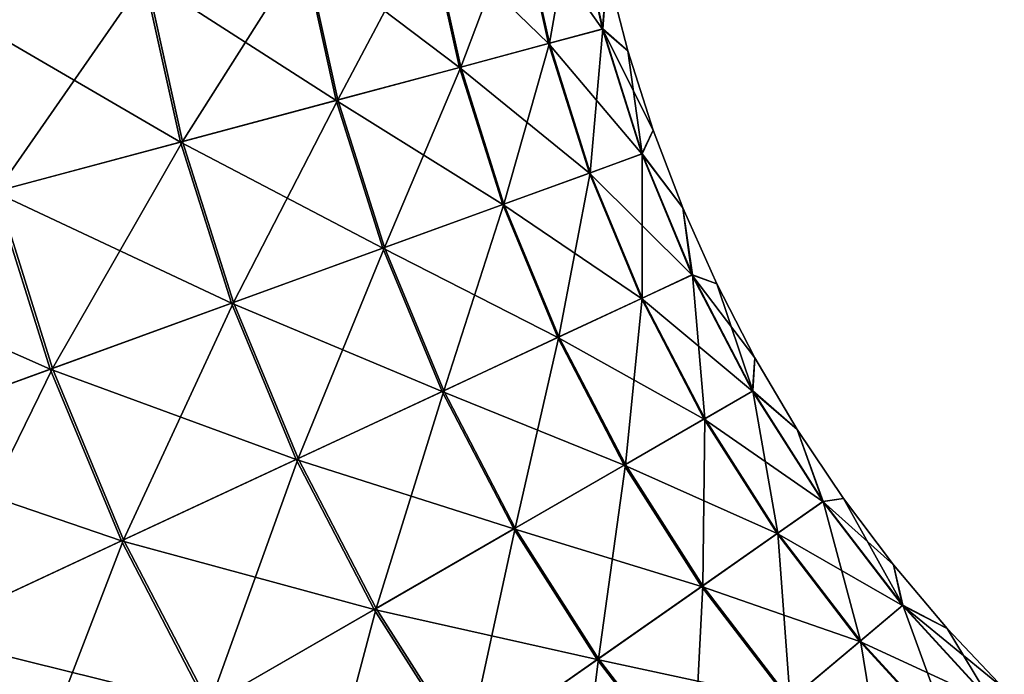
# Model space of a CAD drawing. Extents: x -551 to 551, y -297 to 194.
# Tile 13 of 163: x -501.371 to -500.707, y -196.697 to -196.256. Entities that reach past the tile are written whole.
import ezdxf

# ---------------------------------------------------------------- set-up
doc = ezdxf.new("R2010")
doc.units = 0
doc.header["$LTSCALE"] = 70.117983
for name, color, linetype in [('121', 7, 'CONTINUOUS'), ('140', 7, 'CONTINUOUS'), ('146', 7, 'CONTINUOUS')]:
    doc.layers.add(name, color=color, linetype=linetype)

msp = doc.modelspace()

# ---------------------------------------------------------------- linework, layer by layer
at = {"layer": '121', "color": 7, "linetype": 'CONTINUOUS'}
for points in [[(-500.97493, -196.22252, 44.5), (-500.96092, -196.27684, 44.5), (-500.97493, -196.22252, 28.5), (-500.97493, -196.22252, 44.5)], [(-500.97493, -196.22252, 28.5), (-500.96092, -196.27684, 44.5), (-500.96092, -196.27684, 28.5), (-500.97493, -196.22252, 28.5)], [(-500.96092, -196.27684, 44.5), (-500.94388, -196.33028, 44.5), (-500.96092, -196.27684, 28.5), (-500.96092, -196.27684, 44.5)], [(-500.96092, -196.27684, 28.5), (-500.94388, -196.33028, 44.5), (-500.94388, -196.33028, 28.5), (-500.96092, -196.27684, 28.5)], [(-500.94388, -196.33028, 44.5), (-500.92388, -196.38268, 44.5), (-500.94388, -196.33028, 28.5), (-500.94388, -196.33028, 44.5)], [(-500.94388, -196.33028, 28.5), (-500.92388, -196.38268, 44.5), (-500.92388, -196.38268, 28.5), (-500.94388, -196.33028, 28.5)], [(-500.92388, -196.38268, 44.5), (-500.90097, -196.43388, 44.5), (-500.92388, -196.38268, 28.5), (-500.92388, -196.38268, 44.5)], [(-500.92388, -196.38268, 28.5), (-500.90097, -196.43388, 44.5), (-500.90097, -196.43388, 28.5), (-500.92388, -196.38268, 28.5)], [(-500.90097, -196.43388, 44.5), (-500.87522, -196.48372, 44.5), (-500.90097, -196.43388, 28.5), (-500.90097, -196.43388, 44.5)], [(-500.90097, -196.43388, 28.5), (-500.87522, -196.48372, 44.5), (-500.87522, -196.48372, 28.5), (-500.90097, -196.43388, 28.5)], [(-500.87522, -196.48372, 44.5), (-500.84672, -196.53203, 44.5), (-500.87522, -196.48372, 28.5), (-500.87522, -196.48372, 44.5)], [(-500.87522, -196.48372, 28.5), (-500.84672, -196.53203, 44.5), (-500.84672, -196.53203, 28.5), (-500.87522, -196.48372, 28.5)], [(-500.84672, -196.53203, 44.5), (-500.81556, -196.57867, 44.5), (-500.84672, -196.53203, 28.5), (-500.84672, -196.53203, 44.5)], [(-500.84672, -196.53203, 28.5), (-500.81556, -196.57867, 44.5), (-500.81556, -196.57867, 28.5), (-500.84672, -196.53203, 28.5)], [(-500.81556, -196.57867, 44.5), (-500.78183, -196.62349, 44.5), (-500.81556, -196.57867, 28.5), (-500.81556, -196.57867, 44.5)], [(-500.81556, -196.57867, 28.5), (-500.78183, -196.62349, 44.5), (-500.78183, -196.62349, 28.5), (-500.81556, -196.57867, 28.5)], [(-500.78183, -196.62349, 44.5), (-500.74564, -196.66635, 44.5), (-500.78183, -196.62349, 28.5), (-500.78183, -196.62349, 44.5)], [(-500.78183, -196.62349, 28.5), (-500.74564, -196.66635, 44.5), (-500.74564, -196.66635, 28.5), (-500.78183, -196.62349, 28.5)], [(-500.74564, -196.66635, 44.5), (-500.70711, -196.70711, 44.5), (-500.74564, -196.66635, 28.5), (-500.74564, -196.66635, 44.5)], [(-500.74564, -196.66635, 28.5), (-500.70711, -196.70711, 44.5), (-500.70711, -196.70711, 28.5), (-500.74564, -196.66635, 28.5)]]:
    msp.add_3dface(points, dxfattribs=at)
at = {"layer": '140', "color": 7, "linetype": 'CONTINUOUS'}
for points in [[(-501.03365, -196.18226, 44.94264), (-501.01383, -196.27166, 44.94264), (-500.9969, -196.17578, 44.72125), (-501.03365, -196.18226, 44.94264)], [(-500.9969, -196.17578, 44.72125), (-501.01383, -196.27166, 44.94264), (-500.97778, -196.262, 44.72125), (-500.9969, -196.17578, 44.72125)], [(-500.97493, -196.22252, 44.5), (-500.9969, -196.17578, 44.72125), (-500.97778, -196.262, 44.72125), (-500.97493, -196.22252, 44.5)], [(-501.09461, -196.19301, 45.15844), (-501.07362, -196.28768, 45.15844), (-501.03365, -196.18226, 44.94264), (-501.09461, -196.19301, 45.15844)], [(-501.03365, -196.18226, 44.94264), (-501.07362, -196.28768, 45.15844), (-501.01383, -196.27166, 44.94264), (-501.03365, -196.18226, 44.94264)], [(-501.179, -196.20789, 45.36595), (-501.15639, -196.30985, 45.36595), (-501.09461, -196.19301, 45.15844), (-501.179, -196.20789, 45.36595)], [(-501.09461, -196.19301, 45.15844), (-501.15639, -196.30985, 45.36595), (-501.07362, -196.28768, 45.15844), (-501.09461, -196.19301, 45.15844)], [(-501.28576, -196.22671, 45.56254), (-501.26111, -196.33791, 45.56254), (-501.179, -196.20789, 45.36595), (-501.28576, -196.22671, 45.56254)], [(-501.179, -196.20789, 45.36595), (-501.26111, -196.33791, 45.56254), (-501.15639, -196.30985, 45.36595), (-501.179, -196.20789, 45.36595)], [(-500.96092, -196.27684, 44.5), (-500.97493, -196.22252, 44.5), (-500.97778, -196.262, 44.72125), (-500.96092, -196.27684, 44.5)], [(-501.41355, -196.24925, 45.74575), (-501.38645, -196.3715, 45.74575), (-501.28576, -196.22671, 45.56254), (-501.41355, -196.24925, 45.74575)], [(-501.28576, -196.22671, 45.56254), (-501.38645, -196.3715, 45.74575), (-501.26111, -196.33791, 45.56254), (-501.28576, -196.22671, 45.56254)], [(-501.01383, -196.27166, 44.94264), (-500.9863, -196.35898, 44.94264), (-500.97778, -196.262, 44.72125), (-501.01383, -196.27166, 44.94264)], [(-500.97778, -196.262, 44.72125), (-500.9863, -196.35898, 44.94264), (-500.95123, -196.34622, 44.72125), (-500.97778, -196.262, 44.72125)], [(-500.96092, -196.27684, 44.5), (-500.97778, -196.262, 44.72125), (-500.95123, -196.34622, 44.72125), (-500.96092, -196.27684, 44.5)], [(-501.07362, -196.28768, 45.15844), (-501.04446, -196.38015, 45.15844), (-501.01383, -196.27166, 44.94264), (-501.07362, -196.28768, 45.15844)], [(-501.01383, -196.27166, 44.94264), (-501.04446, -196.38015, 45.15844), (-500.9863, -196.35898, 44.94264), (-501.01383, -196.27166, 44.94264)], [(-500.94388, -196.33028, 44.5), (-500.96092, -196.27684, 44.5), (-500.95123, -196.34622, 44.72125), (-500.94388, -196.33028, 44.5)], [(-501.15639, -196.30985, 45.36595), (-501.12499, -196.40946, 45.36595), (-501.07362, -196.28768, 45.15844), (-501.15639, -196.30985, 45.36595)], [(-501.07362, -196.28768, 45.15844), (-501.12499, -196.40946, 45.36595), (-501.04446, -196.38015, 45.15844), (-501.07362, -196.28768, 45.15844)], [(-501.26111, -196.33791, 45.56254), (-501.22686, -196.44654, 45.56254), (-501.15639, -196.30985, 45.36595), (-501.26111, -196.33791, 45.56254)], [(-501.15639, -196.30985, 45.36595), (-501.22686, -196.44654, 45.56254), (-501.12499, -196.40946, 45.36595), (-501.15639, -196.30985, 45.36595)], [(-500.92388, -196.38268, 44.5), (-500.94388, -196.33028, 44.5), (-500.95123, -196.34622, 44.72125), (-500.92388, -196.38268, 44.5)], [(-501.38645, -196.3715, 45.74575), (-501.3488, -196.49092, 45.74575), (-501.26111, -196.33791, 45.56254), (-501.38645, -196.3715, 45.74575)], [(-501.26111, -196.33791, 45.56254), (-501.3488, -196.49092, 45.74575), (-501.22686, -196.44654, 45.56254), (-501.26111, -196.33791, 45.56254)], [(-500.9863, -196.35898, 44.94264), (-500.95126, -196.44358, 44.94264), (-500.95123, -196.34622, 44.72125), (-500.9863, -196.35898, 44.94264)], [(-500.95123, -196.34622, 44.72125), (-500.95126, -196.44358, 44.94264), (-500.91743, -196.42781, 44.72125), (-500.95123, -196.34622, 44.72125)], [(-500.92388, -196.38268, 44.5), (-500.95123, -196.34622, 44.72125), (-500.91743, -196.42781, 44.72125), (-500.92388, -196.38268, 44.5)], [(-501.04446, -196.38015, 45.15844), (-501.00736, -196.46974, 45.15844), (-500.9863, -196.35898, 44.94264), (-501.04446, -196.38015, 45.15844)], [(-500.9863, -196.35898, 44.94264), (-501.00736, -196.46974, 45.15844), (-500.95126, -196.44358, 44.94264), (-500.9863, -196.35898, 44.94264)], [(-501.38645, -196.3715, 45.74575), (-501.48926, -196.54205, 45.91326), (-501.3488, -196.49092, 45.74575), (-501.38645, -196.3715, 45.74575)], [(-501.12499, -196.40946, 45.36595), (-501.08502, -196.50595, 45.36595), (-501.04446, -196.38015, 45.15844), (-501.12499, -196.40946, 45.36595)], [(-501.04446, -196.38015, 45.15844), (-501.08502, -196.50595, 45.36595), (-501.00736, -196.46974, 45.15844), (-501.04446, -196.38015, 45.15844)], [(-500.90097, -196.43388, 44.5), (-500.92388, -196.38268, 44.5), (-500.91743, -196.42781, 44.72125), (-500.90097, -196.43388, 44.5)], [(-501.22686, -196.44654, 45.56254), (-501.18327, -196.55177, 45.56254), (-501.12499, -196.40946, 45.36595), (-501.22686, -196.44654, 45.56254)], [(-501.12499, -196.40946, 45.36595), (-501.18327, -196.55177, 45.56254), (-501.08502, -196.50595, 45.36595), (-501.12499, -196.40946, 45.36595)], [(-500.95126, -196.44358, 44.94264), (-500.90898, -196.5248, 44.94264), (-500.91743, -196.42781, 44.72125), (-500.95126, -196.44358, 44.94264)], [(-500.90097, -196.43388, 44.5), (-500.91743, -196.42781, 44.72125), (-500.87666, -196.50614, 44.72125), (-500.90097, -196.43388, 44.5)], [(-500.91743, -196.42781, 44.72125), (-500.90898, -196.5248, 44.94264), (-500.87666, -196.50614, 44.72125), (-500.91743, -196.42781, 44.72125)], [(-500.87522, -196.48372, 44.5), (-500.90097, -196.43388, 44.5), (-500.87666, -196.50614, 44.72125), (-500.87522, -196.48372, 44.5)], [(-501.3488, -196.49092, 45.74575), (-501.30088, -196.60661, 45.74575), (-501.22686, -196.44654, 45.56254), (-501.3488, -196.49092, 45.74575)], [(-501.22686, -196.44654, 45.56254), (-501.30088, -196.60661, 45.74575), (-501.18327, -196.55177, 45.56254), (-501.22686, -196.44654, 45.56254)], [(-501.00736, -196.46974, 45.15844), (-500.96258, -196.55575, 45.15844), (-500.95126, -196.44358, 44.94264), (-501.00736, -196.46974, 45.15844)], [(-500.95126, -196.44358, 44.94264), (-500.96258, -196.55575, 45.15844), (-500.90898, -196.5248, 44.94264), (-500.95126, -196.44358, 44.94264)], [(-501.08502, -196.50595, 45.36595), (-501.03679, -196.59859, 45.36595), (-501.00736, -196.46974, 45.15844), (-501.08502, -196.50595, 45.36595)], [(-501.00736, -196.46974, 45.15844), (-501.03679, -196.59859, 45.36595), (-500.96258, -196.55575, 45.15844), (-501.00736, -196.46974, 45.15844)], [(-500.84672, -196.53203, 44.5), (-500.87522, -196.48372, 44.5), (-500.87666, -196.50614, 44.72125), (-500.84672, -196.53203, 44.5)], [(-501.48926, -196.54205, 45.91326), (-501.43635, -196.66978, 45.91326), (-501.3488, -196.49092, 45.74575), (-501.48926, -196.54205, 45.91326)], [(-501.3488, -196.49092, 45.74575), (-501.43635, -196.66978, 45.91326), (-501.30088, -196.60661, 45.74575), (-501.3488, -196.49092, 45.74575)], [(-501.18327, -196.55177, 45.56254), (-501.13068, -196.6528, 45.56254), (-501.08502, -196.50595, 45.36595), (-501.18327, -196.55177, 45.56254)], [(-501.08502, -196.50595, 45.36595), (-501.13068, -196.6528, 45.56254), (-501.03679, -196.59859, 45.36595), (-501.08502, -196.50595, 45.36595)], [(-500.90898, -196.5248, 44.94264), (-500.85978, -196.60202, 44.94264), (-500.87666, -196.50614, 44.72125), (-500.90898, -196.5248, 44.94264)], [(-500.84672, -196.53203, 44.5), (-500.87666, -196.50614, 44.72125), (-500.82921, -196.58062, 44.72125), (-500.84672, -196.53203, 44.5)], [(-500.87666, -196.50614, 44.72125), (-500.85978, -196.60202, 44.94264), (-500.82921, -196.58062, 44.72125), (-500.87666, -196.50614, 44.72125)], [(-500.96258, -196.55575, 45.15844), (-500.91048, -196.63753, 45.15844), (-500.90898, -196.5248, 44.94264), (-500.96258, -196.55575, 45.15844)], [(-500.90898, -196.5248, 44.94264), (-500.91048, -196.63753, 45.15844), (-500.85978, -196.60202, 44.94264), (-500.90898, -196.5248, 44.94264)], [(-500.81556, -196.57867, 44.5), (-500.84672, -196.53203, 44.5), (-500.82921, -196.58062, 44.72125), (-500.81556, -196.57867, 44.5)], [(-501.30088, -196.60661, 45.74575), (-501.24306, -196.71768, 45.74575), (-501.18327, -196.55177, 45.56254), (-501.30088, -196.60661, 45.74575)], [(-501.18327, -196.55177, 45.56254), (-501.24306, -196.71768, 45.74575), (-501.13068, -196.6528, 45.56254), (-501.18327, -196.55177, 45.56254)], [(-501.03679, -196.59859, 45.36595), (-500.98068, -196.68668, 45.36595), (-500.96258, -196.55575, 45.15844), (-501.03679, -196.59859, 45.36595)], [(-500.96258, -196.55575, 45.15844), (-500.98068, -196.68668, 45.36595), (-500.91048, -196.63753, 45.15844), (-500.96258, -196.55575, 45.15844)], [(-500.85978, -196.60202, 44.94264), (-500.80404, -196.67467, 44.94264), (-500.82921, -196.58062, 44.72125), (-500.85978, -196.60202, 44.94264)], [(-500.81556, -196.57867, 44.5), (-500.82921, -196.58062, 44.72125), (-500.77545, -196.65068, 44.72125), (-500.81556, -196.57867, 44.5)], [(-500.82921, -196.58062, 44.72125), (-500.80404, -196.67467, 44.94264), (-500.77545, -196.65068, 44.72125), (-500.82921, -196.58062, 44.72125)], [(-500.78183, -196.62349, 44.5), (-500.81556, -196.57867, 44.5), (-500.77545, -196.65068, 44.72125), (-500.78183, -196.62349, 44.5)], [(-501.13068, -196.6528, 45.56254), (-501.06948, -196.74886, 45.56254), (-501.03679, -196.59859, 45.36595), (-501.13068, -196.6528, 45.56254)], [(-501.03679, -196.59859, 45.36595), (-501.06948, -196.74886, 45.56254), (-500.98068, -196.68668, 45.36595), (-501.03679, -196.59859, 45.36595)], [(-501.43635, -196.66978, 45.91326), (-501.37251, -196.79242, 45.91326), (-501.30088, -196.60661, 45.74575), (-501.43635, -196.66978, 45.91326)], [(-501.30088, -196.60661, 45.74575), (-501.37251, -196.79242, 45.91326), (-501.24306, -196.71768, 45.74575), (-501.30088, -196.60661, 45.74575)], [(-500.91048, -196.63753, 45.15844), (-500.85145, -196.71445, 45.15844), (-500.85978, -196.60202, 44.94264), (-500.91048, -196.63753, 45.15844)], [(-500.85978, -196.60202, 44.94264), (-500.85145, -196.71445, 45.15844), (-500.80404, -196.67467, 44.94264), (-500.85978, -196.60202, 44.94264)], [(-500.74564, -196.66635, 44.5), (-500.78183, -196.62349, 44.5), (-500.77545, -196.65068, 44.72125), (-500.74564, -196.66635, 44.5)], [(-500.98068, -196.68668, 45.36595), (-500.9171, -196.76954, 45.36595), (-500.91048, -196.63753, 45.15844), (-500.98068, -196.68668, 45.36595)], [(-500.91048, -196.63753, 45.15844), (-500.9171, -196.76954, 45.36595), (-500.85145, -196.71445, 45.15844), (-500.91048, -196.63753, 45.15844)], [(-501.24306, -196.71768, 45.74575), (-501.17578, -196.82329, 45.74575), (-501.13068, -196.6528, 45.56254), (-501.24306, -196.71768, 45.74575)], [(-501.13068, -196.6528, 45.56254), (-501.17578, -196.82329, 45.74575), (-501.06948, -196.74886, 45.56254), (-501.13068, -196.6528, 45.56254)], [(-500.80404, -196.67467, 44.94264), (-500.74218, -196.74218, 44.94264), (-500.77545, -196.65068, 44.72125), (-500.80404, -196.67467, 44.94264)], [(-500.74564, -196.66635, 44.5), (-500.77545, -196.65068, 44.72125), (-500.71579, -196.71579, 44.72125), (-500.74564, -196.66635, 44.5)], [(-500.77545, -196.65068, 44.72125), (-500.74218, -196.74218, 44.94264), (-500.71579, -196.71579, 44.72125), (-500.77545, -196.65068, 44.72125)], [(-500.70711, -196.70711, 44.5), (-500.74564, -196.66635, 44.5), (-500.71579, -196.71579, 44.72125), (-500.70711, -196.70711, 44.5)], [(-500.85145, -196.71445, 45.15844), (-500.78594, -196.78594, 45.15844), (-500.80404, -196.67467, 44.94264), (-500.85145, -196.71445, 45.15844)], [(-500.80404, -196.67467, 44.94264), (-500.78594, -196.78594, 45.15844), (-500.74218, -196.74218, 44.94264), (-500.80404, -196.67467, 44.94264)], [(-501.06948, -196.74886, 45.56254), (-501.00015, -196.83922, 45.56254), (-500.98068, -196.68668, 45.36595), (-501.06948, -196.74886, 45.56254)], [(-500.98068, -196.68668, 45.36595), (-501.00015, -196.83922, 45.56254), (-500.9171, -196.76954, 45.36595), (-500.98068, -196.68668, 45.36595)]]:
    msp.add_3dface(points, dxfattribs=at)
at = {"layer": '146', "color": 7, "linetype": 'CONTINUOUS'}
for points in [[(-500.99719, -196.17583, 28.27607), (-500.97807, -196.26207, 28.27607), (-501.03424, -196.18236, 28.05474), (-500.99719, -196.17583, 28.27607)], [(-500.99719, -196.17583, 28.27607), (-500.97493, -196.22252, 28.5), (-500.97807, -196.26207, 28.27607), (-500.99719, -196.17583, 28.27607)], [(-501.03424, -196.18236, 28.05474), (-501.01441, -196.27181, 28.05474), (-501.09548, -196.19316, 27.83902), (-501.03424, -196.18236, 28.05474)], [(-501.03424, -196.18236, 28.05474), (-500.97807, -196.26207, 28.27607), (-501.01441, -196.27181, 28.05474), (-501.03424, -196.18236, 28.05474)], [(-501.09548, -196.19316, 27.83902), (-501.07448, -196.28791, 27.83902), (-501.18015, -196.20809, 27.63163), (-501.09548, -196.19316, 27.83902)], [(-501.09548, -196.19316, 27.83902), (-501.01441, -196.27181, 28.05474), (-501.07448, -196.28791, 27.83902), (-501.09548, -196.19316, 27.83902)], [(-501.18015, -196.20809, 27.63163), (-501.15752, -196.31016, 27.63163), (-501.28717, -196.22696, 27.43518), (-501.18015, -196.20809, 27.63163)], [(-501.18015, -196.20809, 27.63163), (-501.07448, -196.28791, 27.83902), (-501.15752, -196.31016, 27.63163), (-501.18015, -196.20809, 27.63163)], [(-500.97493, -196.22252, 28.5), (-500.96092, -196.27684, 28.5), (-500.97807, -196.26207, 28.27607), (-500.97493, -196.22252, 28.5)], [(-501.28717, -196.22696, 27.43518), (-501.26249, -196.33828, 27.43518), (-501.41521, -196.24954, 27.25214), (-501.28717, -196.22696, 27.43518)], [(-501.28717, -196.22696, 27.43518), (-501.15752, -196.31016, 27.63163), (-501.26249, -196.33828, 27.43518), (-501.28717, -196.22696, 27.43518)], [(-501.41521, -196.24954, 27.25214), (-501.26249, -196.33828, 27.43518), (-501.38807, -196.37193, 27.25214), (-501.41521, -196.24954, 27.25214)], [(-500.97807, -196.26207, 28.27607), (-500.95151, -196.34632, 28.27607), (-501.01441, -196.27181, 28.05474), (-500.97807, -196.26207, 28.27607)], [(-500.96092, -196.27684, 28.5), (-500.94388, -196.33028, 28.5), (-500.97807, -196.26207, 28.27607), (-500.96092, -196.27684, 28.5)], [(-500.97807, -196.26207, 28.27607), (-500.94388, -196.33028, 28.5), (-500.95151, -196.34632, 28.27607), (-500.97807, -196.26207, 28.27607)], [(-501.01441, -196.27181, 28.05474), (-500.98686, -196.35919, 28.05474), (-501.07448, -196.28791, 27.83902), (-501.01441, -196.27181, 28.05474)], [(-501.01441, -196.27181, 28.05474), (-500.95151, -196.34632, 28.27607), (-500.98686, -196.35919, 28.05474), (-501.01441, -196.27181, 28.05474)], [(-501.07448, -196.28791, 27.83902), (-501.0453, -196.38046, 27.83902), (-501.15752, -196.31016, 27.63163), (-501.07448, -196.28791, 27.83902)], [(-501.07448, -196.28791, 27.83902), (-500.98686, -196.35919, 28.05474), (-501.0453, -196.38046, 27.83902), (-501.07448, -196.28791, 27.83902)], [(-501.15752, -196.31016, 27.63163), (-501.12608, -196.40986, 27.63163), (-501.26249, -196.33828, 27.43518), (-501.15752, -196.31016, 27.63163)], [(-501.15752, -196.31016, 27.63163), (-501.0453, -196.38046, 27.83902), (-501.12608, -196.40986, 27.63163), (-501.15752, -196.31016, 27.63163)], [(-500.94388, -196.33028, 28.5), (-500.92388, -196.38268, 28.5), (-500.95151, -196.34632, 28.27607), (-500.94388, -196.33028, 28.5)], [(-501.26249, -196.33828, 27.43518), (-501.22821, -196.44703, 27.43518), (-501.38807, -196.37193, 27.25214), (-501.26249, -196.33828, 27.43518)], [(-501.26249, -196.33828, 27.43518), (-501.12608, -196.40986, 27.63163), (-501.22821, -196.44703, 27.43518), (-501.26249, -196.33828, 27.43518)], [(-500.95151, -196.34632, 28.27607), (-500.91771, -196.42793, 28.27607), (-500.98686, -196.35919, 28.05474), (-500.95151, -196.34632, 28.27607)], [(-500.95151, -196.34632, 28.27607), (-500.92388, -196.38268, 28.5), (-500.91771, -196.42793, 28.27607), (-500.95151, -196.34632, 28.27607)], [(-500.98686, -196.35919, 28.05474), (-500.9518, -196.44383, 28.05474), (-501.0453, -196.38046, 27.83902), (-500.98686, -196.35919, 28.05474)], [(-500.98686, -196.35919, 28.05474), (-500.91771, -196.42793, 28.27607), (-500.9518, -196.44383, 28.05474), (-500.98686, -196.35919, 28.05474)], [(-501.38807, -196.37193, 27.25214), (-501.35037, -196.4915, 27.25214), (-501.53267, -196.41068, 27.08483), (-501.38807, -196.37193, 27.25214)], [(-501.38807, -196.37193, 27.25214), (-501.22821, -196.44703, 27.43518), (-501.35037, -196.4915, 27.25214), (-501.38807, -196.37193, 27.25214)], [(-501.0453, -196.38046, 27.83902), (-501.00816, -196.47011, 27.83902), (-501.12608, -196.40986, 27.63163), (-501.0453, -196.38046, 27.83902)], [(-501.0453, -196.38046, 27.83902), (-500.9518, -196.44383, 28.05474), (-501.00816, -196.47011, 27.83902), (-501.0453, -196.38046, 27.83902)], [(-500.92388, -196.38268, 28.5), (-500.90097, -196.43388, 28.5), (-500.91771, -196.42793, 28.27607), (-500.92388, -196.38268, 28.5)], [(-501.53267, -196.41068, 27.08483), (-501.35037, -196.4915, 27.25214), (-501.49105, -196.5427, 27.08483), (-501.53267, -196.41068, 27.08483)], [(-501.12608, -196.40986, 27.63163), (-501.08608, -196.50645, 27.63163), (-501.22821, -196.44703, 27.43518), (-501.12608, -196.40986, 27.63163)], [(-501.12608, -196.40986, 27.63163), (-501.00816, -196.47011, 27.83902), (-501.08608, -196.50645, 27.63163), (-501.12608, -196.40986, 27.63163)], [(-500.91771, -196.42793, 28.27607), (-500.87692, -196.50629, 28.27607), (-500.9518, -196.44383, 28.05474), (-500.91771, -196.42793, 28.27607)], [(-500.90097, -196.43388, 28.5), (-500.87522, -196.48372, 28.5), (-500.91771, -196.42793, 28.27607), (-500.90097, -196.43388, 28.5)], [(-500.91771, -196.42793, 28.27607), (-500.87522, -196.48372, 28.5), (-500.87692, -196.50629, 28.27607), (-500.91771, -196.42793, 28.27607)], [(-501.22821, -196.44703, 27.43518), (-501.18457, -196.55237, 27.43518), (-501.35037, -196.4915, 27.25214), (-501.22821, -196.44703, 27.43518)], [(-501.22821, -196.44703, 27.43518), (-501.08608, -196.50645, 27.63163), (-501.18457, -196.55237, 27.43518), (-501.22821, -196.44703, 27.43518)], [(-500.9518, -196.44383, 28.05474), (-500.90949, -196.5251, 28.05474), (-501.00816, -196.47011, 27.83902), (-500.9518, -196.44383, 28.05474)], [(-500.9518, -196.44383, 28.05474), (-500.87692, -196.50629, 28.27607), (-500.90949, -196.5251, 28.05474), (-500.9518, -196.44383, 28.05474)], [(-501.00816, -196.47011, 27.83902), (-500.96335, -196.55619, 27.83902), (-501.08608, -196.50645, 27.63163), (-501.00816, -196.47011, 27.83902)], [(-501.00816, -196.47011, 27.83902), (-500.90949, -196.5251, 28.05474), (-500.96335, -196.55619, 27.83902), (-501.00816, -196.47011, 27.83902)], [(-500.87522, -196.48372, 28.5), (-500.84672, -196.53203, 28.5), (-500.87692, -196.50629, 28.27607), (-500.87522, -196.48372, 28.5)], [(-501.35037, -196.4915, 27.25214), (-501.3024, -196.60732, 27.25214), (-501.49105, -196.5427, 27.08483), (-501.35037, -196.4915, 27.25214)], [(-501.35037, -196.4915, 27.25214), (-501.18457, -196.55237, 27.43518), (-501.3024, -196.60732, 27.25214), (-501.35037, -196.4915, 27.25214)], [(-501.08608, -196.50645, 27.63163), (-501.03781, -196.59918, 27.63163), (-501.18457, -196.55237, 27.43518), (-501.08608, -196.50645, 27.63163)], [(-501.08608, -196.50645, 27.63163), (-500.96335, -196.55619, 27.83902), (-501.03781, -196.59918, 27.63163), (-501.08608, -196.50645, 27.63163)], [(-500.87692, -196.50629, 28.27607), (-500.82945, -196.58079, 28.27607), (-500.90949, -196.5251, 28.05474), (-500.87692, -196.50629, 28.27607)], [(-500.87692, -196.50629, 28.27607), (-500.84672, -196.53203, 28.5), (-500.82945, -196.58079, 28.27607), (-500.87692, -196.50629, 28.27607)], [(-500.90949, -196.5251, 28.05474), (-500.86027, -196.60237, 28.05474), (-500.96335, -196.55619, 27.83902), (-500.90949, -196.5251, 28.05474)], [(-500.90949, -196.5251, 28.05474), (-500.82945, -196.58079, 28.27607), (-500.86027, -196.60237, 28.05474), (-500.90949, -196.5251, 28.05474)], [(-500.84672, -196.53203, 28.5), (-500.81556, -196.57867, 28.5), (-500.82945, -196.58079, 28.27607), (-500.84672, -196.53203, 28.5)], [(-501.49105, -196.5427, 27.08483), (-501.3024, -196.60732, 27.25214), (-501.43807, -196.67058, 27.08483), (-501.49105, -196.5427, 27.08483)], [(-501.18457, -196.55237, 27.43518), (-501.13192, -196.65351, 27.43518), (-501.3024, -196.60732, 27.25214), (-501.18457, -196.55237, 27.43518)], [(-501.18457, -196.55237, 27.43518), (-501.03781, -196.59918, 27.63163), (-501.13192, -196.65351, 27.43518), (-501.18457, -196.55237, 27.43518)], [(-500.96335, -196.55619, 27.83902), (-500.91121, -196.63804, 27.83902), (-501.03781, -196.59918, 27.63163), (-500.96335, -196.55619, 27.83902)], [(-500.96335, -196.55619, 27.83902), (-500.86027, -196.60237, 28.05474), (-500.91121, -196.63804, 27.83902), (-500.96335, -196.55619, 27.83902)], [(-500.82945, -196.58079, 28.27607), (-500.77568, -196.65087, 28.27607), (-500.86027, -196.60237, 28.05474), (-500.82945, -196.58079, 28.27607)], [(-500.81556, -196.57867, 28.5), (-500.78183, -196.62349, 28.5), (-500.82945, -196.58079, 28.27607), (-500.81556, -196.57867, 28.5)], [(-500.82945, -196.58079, 28.27607), (-500.78183, -196.62349, 28.5), (-500.77568, -196.65087, 28.27607), (-500.82945, -196.58079, 28.27607)], [(-501.03781, -196.59918, 27.63163), (-500.98163, -196.68735, 27.63163), (-501.13192, -196.65351, 27.43518), (-501.03781, -196.59918, 27.63163)], [(-501.03781, -196.59918, 27.63163), (-500.91121, -196.63804, 27.83902), (-500.98163, -196.68735, 27.63163), (-501.03781, -196.59918, 27.63163)], [(-501.3024, -196.60732, 27.25214), (-501.24451, -196.71852, 27.25214), (-501.43807, -196.67058, 27.08483), (-501.3024, -196.60732, 27.25214)], [(-501.3024, -196.60732, 27.25214), (-501.13192, -196.65351, 27.43518), (-501.24451, -196.71852, 27.25214), (-501.3024, -196.60732, 27.25214)], [(-500.86027, -196.60237, 28.05474), (-500.8045, -196.67505, 28.05474), (-500.91121, -196.63804, 27.83902), (-500.86027, -196.60237, 28.05474)], [(-500.86027, -196.60237, 28.05474), (-500.77568, -196.65087, 28.27607), (-500.8045, -196.67505, 28.05474), (-500.86027, -196.60237, 28.05474)], [(-500.78183, -196.62349, 28.5), (-500.74564, -196.66635, 28.5), (-500.77568, -196.65087, 28.27607), (-500.78183, -196.62349, 28.5)], [(-500.91121, -196.63804, 27.83902), (-500.85213, -196.71503, 27.83902), (-500.98163, -196.68735, 27.63163), (-500.91121, -196.63804, 27.83902)], [(-500.91121, -196.63804, 27.83902), (-500.8045, -196.67505, 28.05474), (-500.85213, -196.71503, 27.83902), (-500.91121, -196.63804, 27.83902)], [(-501.13192, -196.65351, 27.43518), (-501.07066, -196.74968, 27.43518), (-501.24451, -196.71852, 27.25214), (-501.13192, -196.65351, 27.43518)], [(-501.13192, -196.65351, 27.43518), (-500.98163, -196.68735, 27.63163), (-501.07066, -196.74968, 27.43518), (-501.13192, -196.65351, 27.43518)], [(-500.77568, -196.65087, 28.27607), (-500.716, -196.716, 28.27607), (-500.8045, -196.67505, 28.05474), (-500.77568, -196.65087, 28.27607)], [(-500.74564, -196.66635, 28.5), (-500.70711, -196.70711, 28.5), (-500.77568, -196.65087, 28.27607), (-500.74564, -196.66635, 28.5)], [(-500.77568, -196.65087, 28.27607), (-500.70711, -196.70711, 28.5), (-500.716, -196.716, 28.27607), (-500.77568, -196.65087, 28.27607)], [(-501.43807, -196.67058, 27.08483), (-501.24451, -196.71852, 27.25214), (-501.37416, -196.79337, 27.08483), (-501.43807, -196.67058, 27.08483)], [(-500.8045, -196.67505, 28.05474), (-500.7426, -196.7426, 28.05474), (-500.85213, -196.71503, 27.83902), (-500.8045, -196.67505, 28.05474)], [(-500.8045, -196.67505, 28.05474), (-500.716, -196.716, 28.27607), (-500.7426, -196.7426, 28.05474), (-500.8045, -196.67505, 28.05474)], [(-500.98163, -196.68735, 27.63163), (-500.91799, -196.77029, 27.63163), (-501.07066, -196.74968, 27.43518), (-500.98163, -196.68735, 27.63163)], [(-500.98163, -196.68735, 27.63163), (-500.85213, -196.71503, 27.83902), (-500.91799, -196.77029, 27.63163), (-500.98163, -196.68735, 27.63163)]]:
    msp.add_3dface(points, dxfattribs=at)

doc.saveas('drawing.dxf')
